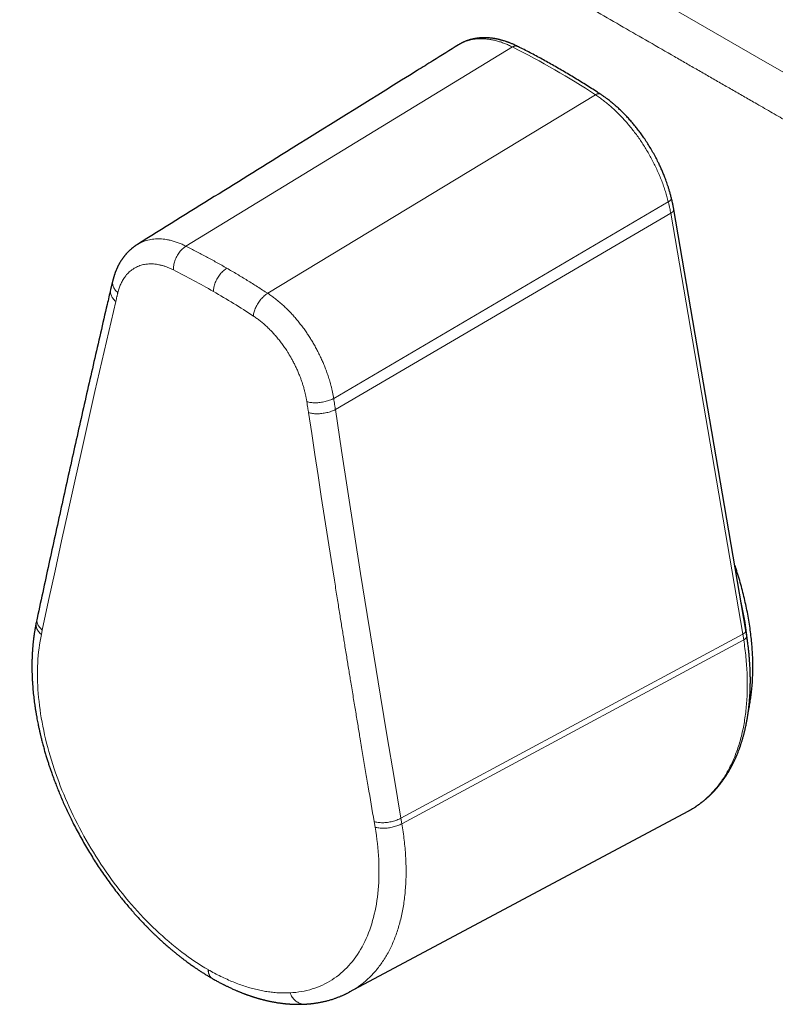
# Model space of a CAD drawing. Header units: millimetres. Extents: x 8 to 617, y 12 to 547.
# Tile 11 of 21: x 507 to 546, y 167 to 218. Entities that reach past the tile are written whole.
import ezdxf

# ---------------------------------------------------------------- set-up
doc = ezdxf.new("R2010")
doc.units = ezdxf.units.MM

msp = doc.modelspace()

# ---------------------------------------------------------------- linework, layer by layer
at = {"color": 252, "linetype": 'Continuous', "lineweight": 0}
for p, q in [((515.805, 206.172), (532.507, 216.364)), ((519.986, 203.759), (536.748, 213.916)), ((523.359, 198.376), (540.474, 208.439)), ((523.446, 197.809), (540.597, 207.854)), ((540.597, 207.854), (544.282, 186.318)), ((508.408, 186.297), (508.456, 186.522)), ((526.799, 176.9), (544.282, 186.318)), ((526.847, 176.619), (544.33, 186.027)), ((544.282, 186.318), (544.33, 186.027)), ((526.799, 176.9), (526.847, 176.618)), ((525.428, 176.724), (525.476, 176.444)), ((516.946, 169.147), (516.939, 169.151))]:
    msp.add_line(p, q, dxfattribs=at)
at = {"color": 7, "linetype": 'Continuous', "lineweight": 30}
for p, q in [((529.745, 216.474), (529.749, 216.476)), ((544.439, 186.52), (540.754, 208.056)), ((513.32, 206.259), (513.324, 206.262)), ((512.062, 204.414), (511.952, 203.956)), ((508.194, 187.132), (508.146, 186.905)), ((544.486, 186.231), (544.439, 186.52)), ((524.173, 168.007), (541.485, 177.259)), ((541.486, 177.262), (541.484, 177.26)), ((541.485, 177.26), (541.516, 177.276)), ((517.146, 168.703), (517.153, 168.699)), ((524.183, 168.015), (524.172, 168.009))]:
    msp.add_line(p, q, dxfattribs=at)
at = {"color": 252, "linetype": 'Continuous', "lineweight": 0, "flags": 128}
for points in [[(565.099, 204.344), (561.092, 206.63), (557.089, 208.917), (553.089, 211.207), (549.093, 213.5), (545.1, 215.794), (541.111, 218.09), (537.125, 220.389), (533.142, 222.689), (529.164, 224.992), (525.188, 227.297), (521.216, 229.604), (517.248, 231.913), (513.283, 234.224), (509.322, 236.538), (505.365, 238.853), (501.41, 241.171), (497.46, 243.491), (493.513, 245.813), (489.569, 248.137), (485.629, 250.463)], [(508.457, 186.522), (508.782, 188.042), (509.112, 189.564), (509.444, 191.087), (509.779, 192.613), (510.117, 194.141), (510.459, 195.67), (510.804, 197.201), (511.152, 198.734), (511.503, 200.269), (511.857, 201.806), (512.214, 203.345)], [(522.072, 197.654), (522.234, 196.58), (522.397, 195.506), (522.56, 194.433), (522.725, 193.36), (522.891, 192.288), (523.058, 191.217), (523.226, 190.146), (523.395, 189.076)], [(523.446, 197.809), (523.763, 195.709), (524.084, 193.61), (524.409, 191.514), (524.739, 189.42), (525.072, 187.328), (525.409, 185.238), (525.751, 183.15), (526.096, 181.065), (526.445, 178.981), (526.799, 176.9)], [(516.939, 169.151), (516.77, 169.251), (516.6, 169.354), (516.431, 169.461), (516.262, 169.572), (516.094, 169.687), (515.925, 169.805), (515.757, 169.926), (515.59, 170.051), (515.423, 170.18), (515.256, 170.312), (515.09, 170.447), (514.925, 170.586), (514.761, 170.728), (514.597, 170.873), (514.434, 171.021), (514.273, 171.172), (514.112, 171.326), (513.952, 171.484), (513.794, 171.644), (513.636, 171.807), (513.48, 171.973), (513.325, 172.142), (513.172, 172.313), (513.02, 172.487), (512.869, 172.663), (512.72, 172.842), (512.573, 173.023), (512.427, 173.207), (512.283, 173.393), (512.14, 173.581), (512, 173.771), (511.861, 173.963), (511.724, 174.158), (511.59, 174.354), (511.457, 174.552), (511.326, 174.752), (511.197, 174.953), (511.071, 175.156), (510.947, 175.361), (510.825, 175.567), (510.705, 175.774), (510.588, 175.983), (510.473, 176.193), (510.36, 176.404), (510.25, 176.616), (510.142, 176.829), (510.037, 177.043), (509.935, 177.258), (509.835, 177.474), (509.738, 177.69), (509.644, 177.907), (509.552, 178.124), (509.463, 178.342), (509.377, 178.56), (509.294, 178.779), (509.214, 178.997), (509.136, 179.216), (509.062, 179.434), (508.99, 179.653), (508.922, 179.871), (508.856, 180.089), (508.794, 180.307), (508.735, 180.525), (508.678, 180.742), (508.625, 180.958), (508.575, 181.174), (508.528, 181.389), (508.484, 181.603), (508.444, 181.816), (508.406, 182.028), (508.372, 182.24), (508.341, 182.45), (508.314, 182.659), (508.289, 182.866), (508.268, 183.073), (508.25, 183.277), (508.235, 183.481), (508.224, 183.682), (508.216, 183.882), (508.211, 184.081), (508.21, 184.277), (508.211, 184.472), (508.216, 184.664), (508.225, 184.855), (508.236, 185.043), (508.251, 185.229), (508.269, 185.413), (508.291, 185.595), (508.315, 185.774), (508.343, 185.951), (508.374, 186.125), (508.409, 186.297)], [(525.476, 176.444), (525.511, 176.232), (525.542, 176.021), (525.57, 175.811), (525.595, 175.603), (525.616, 175.396), (525.634, 175.19), (525.649, 174.986), (525.661, 174.783), (525.669, 174.583), (525.674, 174.383), (525.676, 174.186), (525.674, 173.991), (525.669, 173.798), (525.661, 173.606), (525.649, 173.417), (525.634, 173.23), (525.616, 173.046), (525.594, 172.863), (525.57, 172.684), (525.542, 172.506), (525.51, 172.331), (525.476, 172.159), (525.438, 171.989), (525.397, 171.823), (525.353, 171.659), (525.305, 171.497), (525.255, 171.339), (525.201, 171.184), (525.144, 171.032), (525.084, 170.883), (525.021, 170.737), (524.955, 170.594), (524.886, 170.455), (524.814, 170.319), (524.739, 170.186), (524.661, 170.057), (524.58, 169.931), (524.496, 169.809), (524.409, 169.69), (524.319, 169.575), (524.227, 169.463), (524.132, 169.356), (524.034, 169.252), (523.934, 169.152), (523.83, 169.055), (523.724, 168.963), (523.616, 168.874), (523.505, 168.789), (523.392, 168.709), (523.276, 168.632), (523.158, 168.559), (523.037, 168.49), (522.914, 168.426), (522.789, 168.365), (522.662, 168.309), (522.532, 168.256), (522.4, 168.208), (522.267, 168.164), (522.131, 168.125), (521.993, 168.089), (521.854, 168.058), (521.712, 168.031), (521.569, 168.008), (521.424, 167.989), (521.277, 167.975), (521.129, 167.965)]]:
    msp.add_lwpolyline(points, dxfattribs=at)
at = {"color": 252, "linetype": 'Continuous', "lineweight": 0}
for centre, radius, start, end in [((513.434, 178.428), 42.461, 56.6976, 63.3081), ((497.477, 169.72), 39.427, 59.9735, 63.3495), ((495.378, 166.083), 43.627, 56.8211, 59.9767)]:
    msp.add_arc(centre, radius, start, end, dxfattribs=at)
at = {"color": 7, "linetype": 'Continuous', "lineweight": 30}
msp.add_arc((528.479, 184.276), 16.139, 5.6374, 13.1365, dxfattribs=at)
at = {"color": 252, "linetype": 'Continuous', "lineweight": 0}
for points, knots in [([(564.073, 202.534), (563.626, 202.788), (562.735, 203.297), (561.402, 204.056), (560.078, 204.812), (558.762, 205.564), (557.452, 206.312), (555.942, 207.176), (554.797, 207.831), (554.02, 208.276), (553.816, 208.393), (553.616, 208.507), (553.417, 208.621), (553.217, 208.736), (553.018, 208.85), (552.471, 209.163), (551.578, 209.675), (550.489, 210.299), (549.56, 210.832), (548.792, 211.273), (548.033, 211.708), (547.396, 212.074), (546.88, 212.37), (546.485, 212.598), (546.089, 212.825), (545.694, 213.052), (545.301, 213.278), (544.842, 213.541), (544.319, 213.842), (543.731, 214.181), (543.142, 214.519), (542.554, 214.858), (541.967, 215.196), (541.379, 215.534), (540.55, 216.012), (539.478, 216.629), (538.164, 217.386), (536.852, 218.143), (535.542, 218.899), (534.234, 219.655), (532.923, 220.412), (531.777, 221.075), (530.797, 221.642), (529.984, 222.113), (529.17, 222.584), (528.35, 223.058), (527.258, 223.691), (525.892, 224.483), (524.658, 225.199), (523.823, 225.683), (523.388, 225.936), (522.95, 226.19), (522.512, 226.444), (522.074, 226.699), (521.635, 226.954), (520.891, 227.386), (520.222, 227.775), (519.623, 228.123), (519.4, 228.253), (519.173, 228.385), (518.945, 228.518), (518.279, 228.905), (517.173, 229.548), (515.625, 230.45), (514.154, 231.307), (512.759, 232.121), (511.493, 232.86), (510.603, 233.38), (510.086, 233.681), (509.889, 233.796), (509.685, 233.916), (509.478, 234.037), (508.871, 234.391), (507.863, 234.98), (506.449, 235.807), (505.047, 236.628), (503.657, 237.442), (502.279, 238.249), (500.89, 239.063), (499.858, 239.669), (499.185, 240.064), (498.868, 240.25), (498.538, 240.444), (498.195, 240.645), (497.847, 240.849), (497.499, 241.054), (497.15, 241.259), (496.549, 241.612), (495.693, 242.115), (494.688, 242.706), (493.784, 243.238), (493.198, 243.583), (492.826, 243.802), (492.667, 243.895), (492.509, 243.989), (492.351, 244.082), (492.188, 244.177), (492.021, 244.276), (491.849, 244.377), (491.318, 244.69), (490.425, 245.216), (489.212, 245.931), (488.035, 246.626), (486.893, 247.3), (485.741, 247.979), (484.971, 248.434), (484.584, 248.663)], [0, 0, 0, 0, 0.016729, 0.033349, 0.049869, 0.066298, 0.082647, 0.098926, 0.12289, 0.125553, 0.128051, 0.130547, 0.133041, 0.135534, 0.138025, 0.140515, 0.156044, 0.171529, 0.181365, 0.190897, 0.20038, 0.209847, 0.214802, 0.219753, 0.224703, 0.22965, 0.234597, 0.239483, 0.246867, 0.254243, 0.261613, 0.268978, 0.276341, 0.283702, 0.291051, 0.307538, 0.324005, 0.340473, 0.356902, 0.373313, 0.389735, 0.40627, 0.416479, 0.426691, 0.436912, 0.447149, 0.457589, 0.478111, 0.498685, 0.504123, 0.509627, 0.515133, 0.520643, 0.526157, 0.531675, 0.537199, 0.554252, 0.556956, 0.55982, 0.562686, 0.565552, 0.56842, 0.587848, 0.607349, 0.626944, 0.64349, 0.660128, 0.674854, 0.677175, 0.679697, 0.682305, 0.684916, 0.687529, 0.705266, 0.723119, 0.741098, 0.758386, 0.775805, 0.793361, 0.811062, 0.814976, 0.818898, 0.823114, 0.827502, 0.8319, 0.836308, 0.840726, 0.845155, 0.859139, 0.873226, 0.88333, 0.893489, 0.89549, 0.897494, 0.8995, 0.901509, 0.903519, 0.905667, 0.907865, 0.910066, 0.925868, 0.941816, 0.95618, 0.970665, 0.985271, 1, 1, 1, 1]), ([(529.749, 216.476), (529.795, 216.504), (529.89, 216.56), (530.043, 216.629), (530.204, 216.688), (530.372, 216.733), (530.546, 216.765), (530.725, 216.784), (530.909, 216.79), (531.098, 216.783), (531.291, 216.762), (531.487, 216.729), (531.687, 216.682), (531.889, 216.622), (532.094, 216.549), (532.3, 216.465), (532.438, 216.398), (532.507, 216.364)], [0, 0, 0, 0, 0.063496, 0.130387, 0.197278, 0.26417, 0.331063, 0.397955, 0.464849, 0.531743, 0.598637, 0.665532, 0.732427, 0.799322, 0.866216, 0.93311, 1, 1, 1, 1]), ([(532.764, 216.395), (532.754, 216.4), (532.731, 216.411), (532.691, 216.417), (532.648, 216.417), (532.602, 216.407), (532.555, 216.391), (532.523, 216.373), (532.507, 216.364)], [0, 0, 0, 0, 0.142793, 0.314235, 0.485676, 0.657117, 0.828559, 1, 1, 1, 1]), ([(537.007, 213.946), (537.004, 213.948), (536.991, 213.958), (536.964, 213.967), (536.926, 213.973), (536.885, 213.97), (536.841, 213.96), (536.795, 213.943), (536.763, 213.925), (536.748, 213.916)], [0, 0, 0, 0, 0.0529538, 0.2107949, 0.3686359, 0.5264769, 0.6843179, 0.842159, 1, 1, 1, 1]), ([(536.748, 213.916), (536.817, 213.87), (536.955, 213.777), (537.161, 213.624), (537.366, 213.461), (537.568, 213.287), (537.768, 213.103), (537.964, 212.91), (538.157, 212.708), (538.346, 212.497), (538.53, 212.279), (538.709, 212.053), (538.883, 211.82), (539.051, 211.581), (539.212, 211.336), (539.367, 211.086), (539.515, 210.831), (539.655, 210.573), (539.788, 210.311), (539.913, 210.046), (540.029, 209.78), (540.136, 209.512), (540.235, 209.243), (540.325, 208.974), (540.405, 208.706), (540.451, 208.528), (540.474, 208.439)], [0, 0, 0, 0, 0.041667, 0.083335, 0.125003, 0.166671, 0.208339, 0.250007, 0.291675, 0.333342, 0.375009, 0.416675, 0.458342, 0.500009, 0.541675, 0.583342, 0.625009, 0.666675, 0.708342, 0.750009, 0.791675, 0.833342, 0.875008, 0.916673, 0.958338, 1, 1, 1, 1]), ([(540.633, 208.63), (540.635, 208.622), (540.637, 208.606), (540.63, 208.579), (540.614, 208.552), (540.592, 208.526), (540.567, 208.502), (540.54, 208.481), (540.509, 208.46), (540.486, 208.446), (540.474, 208.439)], [0, 0, 0, 0, 0.140435, 0.283686, 0.426926, 0.570153, 0.677603, 0.785058, 0.892523, 1, 1, 1, 1]), ([(540.474, 208.439), (540.487, 208.384), (540.514, 208.274), (540.556, 208.078), (540.581, 207.939), (540.597, 207.854)], [0, 0, 0, 0, 0.280015, 0.560075, 1, 1, 1, 1]), ([(540.752, 208.055), (540.753, 208.048), (540.758, 208.027), (540.746, 207.988), (540.715, 207.941), (540.665, 207.895), (540.62, 207.868), (540.597, 207.854)], [0, 0, 0, 0, 0.111562, 0.333672, 0.555781, 0.777891, 1, 1, 1, 1]), ([(513.324, 206.262), (513.332, 206.267), (513.38, 206.299), (513.471, 206.346), (513.596, 206.403), (513.724, 206.45), (513.861, 206.489), (514.007, 206.52), (514.162, 206.54), (514.32, 206.549), (514.48, 206.547), (514.641, 206.535), (514.815, 206.511), (515.001, 206.473), (515.2, 206.419), (515.401, 206.351), (515.602, 206.27), (515.737, 206.205), (515.805, 206.172)], [0, 0, 0, 0, 0.013145, 0.073806, 0.133231, 0.191576, 0.24897, 0.314876, 0.379803, 0.443895, 0.50727, 0.57003, 0.632279, 0.706441, 0.780173, 0.853612, 0.926866, 1, 1, 1, 1]), ([(515.805, 206.172), (515.775, 206.153), (515.716, 206.114), (515.63, 206.04), (515.548, 205.956), (515.47, 205.862), (515.4, 205.759), (515.336, 205.65), (515.282, 205.537), (515.236, 205.42), (515.201, 205.301), (515.176, 205.184), (515.162, 205.068), (515.162, 204.995), (515.162, 204.959)], [0, 0, 0, 0, 0.083234, 0.166627, 0.250049, 0.333424, 0.416734, 0.5, 0.583266, 0.666576, 0.749951, 0.833373, 0.916766, 1, 1, 1, 1]), ([(515.805, 206.172), (515.979, 206.084), (516.327, 205.908), (516.849, 205.631), (517.371, 205.344), (517.72, 205.145), (517.894, 205.045)], [0, 0, 0, 0, 0.25, 0.5, 0.75, 1, 1, 1, 1]), ([(512.321, 203.792), (512.332, 203.834), (512.353, 203.915), (512.389, 204.027), (512.427, 204.131), (512.467, 204.226), (512.513, 204.323), (512.565, 204.421), (512.624, 204.518), (512.692, 204.617), (512.769, 204.714), (512.857, 204.808), (512.947, 204.891), (513.045, 204.969), (513.152, 205.04), (513.268, 205.103), (513.386, 205.155), (513.506, 205.196), (513.629, 205.227), (513.761, 205.251), (513.904, 205.264), (514.058, 205.265), (514.213, 205.255), (514.37, 205.232), (514.528, 205.199), (514.686, 205.155), (514.844, 205.1), (515.002, 205.036), (515.109, 204.985), (515.162, 204.959)], [0, 0, 0, 0, 0.031751, 0.061671, 0.0901, 0.117301, 0.143471, 0.176418, 0.208076, 0.238608, 0.277969, 0.31587, 0.352546, 0.388176, 0.429421, 0.469576, 0.5088, 0.547225, 0.584961, 0.622101, 0.665997, 0.709278, 0.752053, 0.794419, 0.836461, 0.877517, 0.918412, 0.959217, 1, 1, 1, 1]), ([(517.894, 205.045), (517.865, 205.026), (517.805, 204.987), (517.718, 204.914), (517.634, 204.831), (517.554, 204.738), (517.48, 204.638), (517.413, 204.531), (517.353, 204.419), (517.303, 204.305), (517.262, 204.189), (517.232, 204.075), (517.212, 203.962), (517.208, 203.892), (517.206, 203.856)], [0, 0, 0, 0, 0.083234, 0.166627, 0.250049, 0.333424, 0.416734, 0.5, 0.583266, 0.666576, 0.749951, 0.833373, 0.916766, 1, 1, 1, 1]), ([(517.894, 205.045), (518.069, 204.944), (518.417, 204.741), (518.941, 204.423), (519.463, 204.097), (519.811, 203.871), (519.986, 203.759)], [0, 0, 0, 0, 0.2499999, 0.4999999, 0.7499999, 1, 1, 1, 1]), ([(512.063, 204.413), (512.061, 204.406), (512.05, 204.371), (512.046, 204.305), (512.053, 204.217), (512.077, 204.127), (512.116, 204.038), (512.17, 203.952), (512.237, 203.869), (512.293, 203.818), (512.321, 203.792)], [0, 0, 0, 0, 0.035849, 0.173485, 0.31112, 0.448832, 0.586658, 0.724563, 0.86242, 1, 1, 1, 1]), ([(511.953, 203.956), (511.952, 203.95), (511.941, 203.917), (511.938, 203.853), (511.945, 203.765), (511.969, 203.676), (512.008, 203.589), (512.063, 203.503), (512.131, 203.421), (512.186, 203.37), (512.214, 203.345)], [0, 0, 0, 0, 0.028964, 0.167683, 0.306403, 0.445122, 0.583842, 0.722561, 0.861281, 1, 1, 1, 1]), ([(512.214, 203.345), (512.234, 203.429), (512.257, 203.529), (512.285, 203.646), (512.297, 203.696), (512.309, 203.744), (512.317, 203.777), (512.321, 203.792)], [0, 0, 0, 0, 0.560973, 0.671974, 0.783241, 0.894772, 1, 1, 1, 1]), ([(519.986, 203.759), (519.956, 203.739), (519.896, 203.701), (519.808, 203.628), (519.722, 203.546), (519.639, 203.455), (519.562, 203.357), (519.491, 203.252), (519.427, 203.143), (519.372, 203.032), (519.326, 202.92), (519.29, 202.809), (519.264, 202.7), (519.257, 202.632), (519.253, 202.597)], [0, 0, 0, 0, 0.08334, 0.166671, 0.249998, 0.333326, 0.416661, 0.5, 0.583339, 0.666674, 0.750002, 0.833329, 0.91666, 1, 1, 1, 1]), ([(519.986, 203.759), (520.053, 203.713), (520.189, 203.622), (520.39, 203.47), (520.59, 203.307), (520.788, 203.132), (520.973, 202.956), (521.145, 202.78), (521.304, 202.607), (521.461, 202.426), (521.616, 202.236), (521.768, 202.038), (521.911, 201.841), (522.044, 201.646), (522.168, 201.453), (522.29, 201.254), (522.409, 201.047), (522.525, 200.831), (522.638, 200.607), (522.742, 200.384), (522.839, 200.162), (522.928, 199.942), (523.014, 199.712), (523.083, 199.508), (523.138, 199.333), (523.18, 199.188), (523.221, 199.037), (523.259, 198.882), (523.296, 198.72), (523.33, 198.55), (523.349, 198.435), (523.359, 198.376)], [0, 0, 0, 0, 0.042182, 0.084397, 0.126718, 0.169221, 0.211983, 0.247867, 0.284022, 0.320505, 0.357386, 0.394745, 0.432673, 0.465714, 0.499321, 0.533569, 0.568546, 0.604347, 0.641097, 0.678945, 0.713109, 0.748415, 0.785059, 0.823147, 0.84565, 0.868807, 0.892755, 0.917654, 0.943689, 0.971064, 1, 1, 1, 1]), ([(519.253, 202.597), (519.31, 202.559), (519.425, 202.481), (519.597, 202.351), (519.766, 202.211), (519.934, 202.061), (520.1, 201.9), (520.261, 201.731), (520.415, 201.556), (520.565, 201.375), (520.711, 201.184), (520.854, 200.983), (520.981, 200.792), (521.091, 200.613), (521.187, 200.449), (521.28, 200.278), (521.371, 200.101), (521.46, 199.916), (521.545, 199.724), (521.621, 199.54), (521.687, 199.364), (521.745, 199.197), (521.8, 199.025), (521.848, 198.858), (521.889, 198.698), (521.925, 198.543), (521.959, 198.38), (521.977, 198.269), (521.987, 198.212)], [0, 0, 0, 0, 0.044104, 0.088241, 0.132498, 0.176961, 0.221722, 0.266859, 0.30985, 0.35337, 0.397548, 0.442535, 0.488504, 0.522048, 0.556271, 0.591259, 0.627118, 0.663984, 0.702021, 0.74144, 0.772902, 0.805433, 0.839131, 0.87427, 0.903176, 0.93353, 0.965672, 1, 1, 1, 1]), ([(523.359, 198.376), (523.327, 198.36), (523.263, 198.328), (523.155, 198.286), (523.04, 198.249), (522.918, 198.218), (522.793, 198.192), (522.667, 198.174), (522.541, 198.162), (522.417, 198.158), (522.297, 198.161), (522.185, 198.171), (522.079, 198.187), (522.017, 198.204), (521.987, 198.212)], [0, 0, 0, 0, 0.083341, 0.166672, 0.249998, 0.333326, 0.41666, 0.5, 0.58334, 0.666674, 0.750002, 0.833328, 0.916659, 1, 1, 1, 1]), ([(521.987, 198.212), (522.003, 198.107), (522.023, 197.981), (522.045, 197.835), (522.054, 197.773), (522.063, 197.713), (522.069, 197.673), (522.072, 197.654)], [0, 0, 0, 0, 0.566426, 0.676879, 0.787067, 0.896987, 1, 1, 1, 1]), ([(523.359, 198.376), (523.376, 198.269), (523.395, 198.141), (523.418, 197.992), (523.427, 197.93), (523.437, 197.869), (523.443, 197.829), (523.446, 197.809)], [0, 0, 0, 0, 0.566467, 0.676919, 0.787101, 0.897014, 1, 1, 1, 1]), ([(523.395, 189.076), (523.417, 188.939), (523.459, 188.671), (523.522, 188.277), (523.583, 187.896), (523.642, 187.527), (523.698, 187.173), (523.753, 186.831), (523.806, 186.502), (523.858, 186.182), (523.911, 185.852), (523.966, 185.512), (524.023, 185.164), (524.077, 184.827), (524.131, 184.499), (524.183, 184.18), (524.239, 183.837), (524.299, 183.47), (524.363, 183.08), (524.425, 182.702), (524.486, 182.335), (524.545, 181.978), (524.603, 181.63), (524.659, 181.291), (524.72, 180.923), (524.786, 180.529), (524.856, 180.108), (524.925, 179.696), (524.993, 179.294), (525.06, 178.898), (525.204, 178.042), (525.327, 177.318), (525.429, 176.724)], [0, 0, 0, 0, 0.033007, 0.064842, 0.095589, 0.125322, 0.154111, 0.181524, 0.208136, 0.233991, 0.259129, 0.288167, 0.316299, 0.343583, 0.370075, 0.395827, 0.420889, 0.453455, 0.484968, 0.515524, 0.545208, 0.574096, 0.602259, 0.629756, 0.656641, 0.691623, 0.725717, 0.75903, 0.791665, 0.823717, 0.855278, 1, 1, 1, 1]), ([(508.195, 187.132), (508.194, 187.129), (508.185, 187.098), (508.182, 187.035), (508.188, 186.946), (508.212, 186.856), (508.251, 186.767), (508.305, 186.681), (508.373, 186.598), (508.429, 186.547), (508.457, 186.522)], [0, 0, 0, 0, 0.014948, 0.15567, 0.296391, 0.437113, 0.577835, 0.718557, 0.859278, 1, 1, 1, 1]), ([(508.147, 186.904), (508.146, 186.902), (508.137, 186.871), (508.134, 186.809), (508.14, 186.72), (508.164, 186.63), (508.203, 186.541), (508.257, 186.455), (508.325, 186.372), (508.381, 186.322), (508.408, 186.297)], [0, 0, 0, 0, 0.012852, 0.153874, 0.294895, 0.435916, 0.576937, 0.717958, 0.858979, 1, 1, 1, 1]), ([(544.437, 186.52), (544.439, 186.512), (544.444, 186.491), (544.431, 186.452), (544.4, 186.406), (544.351, 186.36), (544.305, 186.332), (544.282, 186.318)], [0, 0, 0, 0, 0.111563, 0.333672, 0.555781, 0.777891, 1, 1, 1, 1]), ([(544.33, 186.027), (544.352, 185.877), (544.396, 185.577), (544.445, 185.133), (544.482, 184.694), (544.505, 184.262), (544.515, 183.837), (544.512, 183.42), (544.495, 183.01), (544.465, 182.61), (544.422, 182.218), (544.365, 181.837), (544.296, 181.465), (544.213, 181.104), (544.118, 180.755), (544.009, 180.417), (543.888, 180.092), (543.755, 179.779), (543.609, 179.479), (543.451, 179.192), (543.281, 178.92), (543.099, 178.661), (542.906, 178.418), (542.702, 178.189), (542.487, 177.975), (542.261, 177.777), (542.026, 177.594), (541.779, 177.428), (541.599, 177.318), (541.498, 177.268), (541.486, 177.262)], [0, 0, 0, 0, 0.036851, 0.073703, 0.110555, 0.147407, 0.184259, 0.221112, 0.257964, 0.294817, 0.331669, 0.368521, 0.405373, 0.442224, 0.479075, 0.515925, 0.552776, 0.589626, 0.626477, 0.663328, 0.700181, 0.737033, 0.773886, 0.810739, 0.847591, 0.884444, 0.921296, 0.958149, 0.995001, 1, 1, 1, 1]), ([(544.485, 186.231), (544.486, 186.224), (544.489, 186.207), (544.483, 186.178), (544.468, 186.147), (544.447, 186.118), (544.422, 186.092), (544.396, 186.069), (544.365, 186.048), (544.341, 186.034), (544.33, 186.027)], [0, 0, 0, 0, 0.104558, 0.253788, 0.403007, 0.552212, 0.664147, 0.776087, 0.888037, 1, 1, 1, 1]), ([(526.847, 176.619), (526.87, 176.477), (526.915, 176.195), (526.969, 175.778), (527.011, 175.364), (527.041, 174.957), (527.058, 174.558), (527.064, 174.168), (527.058, 173.786), (527.039, 173.413), (527.009, 173.044), (526.967, 172.682), (526.913, 172.327), (526.846, 171.981), (526.768, 171.645), (526.678, 171.322), (526.578, 171.01), (526.466, 170.712), (526.344, 170.424), (526.21, 170.147), (526.065, 169.88), (525.907, 169.623), (525.739, 169.38), (525.56, 169.15), (525.373, 168.935), (525.176, 168.735), (524.971, 168.549), (524.758, 168.378), (524.533, 168.22), (524.342, 168.098), (524.221, 168.035), (524.183, 168.015)], [0, 0, 0, 0, 0.03539, 0.07078, 0.106171, 0.141561, 0.176951, 0.211709, 0.246468, 0.281226, 0.315985, 0.351375, 0.386766, 0.422156, 0.457546, 0.492937, 0.527695, 0.562454, 0.597212, 0.63197, 0.667361, 0.702751, 0.738141, 0.773531, 0.808921, 0.84368, 0.878439, 0.913197, 0.947956, 0.983346, 1, 1, 1, 1]), ([(517.146, 168.704), (517.145, 168.704), (517.121, 168.715), (517.083, 168.749), (517.032, 168.806), (516.992, 168.877), (516.963, 168.958), (516.944, 169.05), (516.941, 169.117), (516.939, 169.151)], [0, 0, 0, 0, 0.009333, 0.174444, 0.339556, 0.504667, 0.669778, 0.834889, 1, 1, 1, 1]), ([(521.129, 167.965), (521.039, 167.962), (520.859, 167.955), (520.583, 167.962), (520.304, 167.982), (520.02, 168.016), (519.732, 168.064), (519.441, 168.125), (519.147, 168.2), (518.845, 168.29), (518.537, 168.395), (518.221, 168.517), (517.904, 168.653), (517.585, 168.803), (517.266, 168.966), (517.053, 169.087), (516.946, 169.147)], [0, 0, 0, 0, 0.070007, 0.140014, 0.21002, 0.280025, 0.350027, 0.420027, 0.490025, 0.560023, 0.633353, 0.706683, 0.780013, 0.853343, 0.926672, 1, 1, 1, 1]), ([(517.153, 168.7), (517.152, 168.7), (517.128, 168.711), (517.09, 168.745), (517.039, 168.802), (516.999, 168.872), (516.97, 168.954), (516.951, 169.046), (516.948, 169.113), (516.946, 169.147)], [0, 0, 0, 0, 0.009343, 0.174453, 0.339562, 0.504672, 0.669781, 0.834891, 1, 1, 1, 1]), ([(521.885, 167.387), (521.877, 167.386), (521.835, 167.382), (521.76, 167.39), (521.661, 167.412), (521.565, 167.451), (521.473, 167.505), (521.387, 167.573), (521.308, 167.654), (521.238, 167.748), (521.176, 167.851), (521.144, 167.927), (521.129, 167.965)], [0, 0, 0, 0, 0.026189, 0.134455, 0.242632, 0.350749, 0.458865, 0.567042, 0.675308, 0.783636, 0.891926, 1, 1, 1, 1])]:
    msp.add_open_spline(points, degree=3, knots=knots, dxfattribs=at)
at = {"color": 7, "linetype": 'Continuous', "lineweight": 30}
for points, knots in [([(532.764, 216.396), (532.731, 216.412), (532.669, 216.443), (532.581, 216.483), (532.503, 216.518), (532.435, 216.546), (532.378, 216.569), (532.333, 216.586), (532.299, 216.599), (532.274, 216.608), (532.251, 216.617), (532.225, 216.626), (532.195, 216.636), (532.148, 216.652), (532.086, 216.673), (532.013, 216.694), (531.947, 216.713), (531.888, 216.729), (531.835, 216.742), (531.791, 216.752), (531.755, 216.76), (531.726, 216.767), (531.697, 216.773), (531.664, 216.779), (531.623, 216.787), (531.572, 216.795), (531.515, 216.804), (531.454, 216.813), (531.394, 216.82), (531.34, 216.825), (531.293, 216.829), (531.251, 216.832), (531.21, 216.834), (531.164, 216.836), (531.111, 216.837), (531.048, 216.838), (530.975, 216.836), (530.897, 216.833), (530.82, 216.827), (530.748, 216.819), (530.684, 216.811), (530.628, 216.803), (530.579, 216.794), (530.534, 216.785), (530.492, 216.776), (530.446, 216.766), (530.396, 216.754), (530.345, 216.74), (530.296, 216.725), (530.249, 216.71), (530.205, 216.695), (530.163, 216.68), (530.118, 216.663), (530.07, 216.643), (530.024, 216.623), (529.983, 216.604), (529.949, 216.587), (529.916, 216.571), (529.88, 216.552), (529.841, 216.531), (529.796, 216.505), (529.762, 216.484), (529.745, 216.474)], [0, 0, 0, 0, 0.03058, 0.057998, 0.082245, 0.103315, 0.121204, 0.135906, 0.145219, 0.152562, 0.159228, 0.167183, 0.176449, 0.187025, 0.211596, 0.234291, 0.254909, 0.273446, 0.289979, 0.304636, 0.314838, 0.32388, 0.332094, 0.34235, 0.355315, 0.370801, 0.390097, 0.409507, 0.429027, 0.446925, 0.4618, 0.474023, 0.487099, 0.50154, 0.51779, 0.538619, 0.562903, 0.589109, 0.615262, 0.639684, 0.660874, 0.67894, 0.696131, 0.711421, 0.724807, 0.739467, 0.758555, 0.775331, 0.792902, 0.810433, 0.826144, 0.840429, 0.856373, 0.87456, 0.893601, 0.908535, 0.921294, 0.933543, 0.948433, 0.965915, 0.983372, 1, 1, 1, 1]), ([(529.745, 216.474), (529.307, 216.201), (528.603, 215.763), (525.752, 213.989), (520.717, 210.857), (515.943, 207.89), (513.319, 206.26)], [0, 0, 0, 0, 0.080077, 0.128684, 0.52118, 1, 1, 1, 1]), ([(537.007, 213.947), (536.954, 213.982), (536.798, 214.083), (536.541, 214.248), (536.235, 214.442), (535.929, 214.632), (535.622, 214.818), (535.316, 215.002), (535.01, 215.182), (534.703, 215.358), (534.397, 215.531), (534.09, 215.701), (533.784, 215.868), (533.477, 216.031), (533.171, 216.19), (532.933, 216.311), (532.798, 216.379), (532.764, 216.396)], [0, 0, 0, 0, 0.038016, 0.110185, 0.182355, 0.254527, 0.3267, 0.398875, 0.471051, 0.543228, 0.615406, 0.687586, 0.759766, 0.831946, 0.904127, 0.976309, 1, 1, 1, 1]), ([(540.634, 208.63), (540.618, 208.69), (540.588, 208.808), (540.539, 208.98), (540.49, 209.141), (540.441, 209.293), (540.393, 209.433), (540.346, 209.562), (540.301, 209.68), (540.259, 209.788), (540.217, 209.891), (540.176, 209.989), (540.134, 210.085), (540.093, 210.178), (540.05, 210.27), (540.006, 210.364), (539.934, 210.513), (539.83, 210.716), (539.69, 210.972), (539.542, 211.226), (539.387, 211.474), (539.233, 211.704), (539.084, 211.915), (538.939, 212.109), (538.789, 212.3), (538.633, 212.488), (538.471, 212.673), (538.327, 212.829), (538.206, 212.954), (538.113, 213.047), (538.025, 213.132), (537.944, 213.209), (537.876, 213.27), (537.819, 213.322), (537.766, 213.368), (537.705, 213.422), (537.633, 213.482), (537.553, 213.548), (537.463, 213.62), (537.363, 213.697), (537.253, 213.778), (537.134, 213.862), (537.051, 213.918), (537.007, 213.946)], [0, 0, 0, 0, 0.0291976, 0.0567223, 0.082576, 0.1067607, 0.1292782, 0.1497725, 0.1686618, 0.1859473, 0.2016303, 0.2182126, 0.2331565, 0.2481268, 0.2632124, 0.2784133, 0.2937299, 0.3360873, 0.3790101, 0.4219446, 0.464882, 0.507826, 0.5436218, 0.5794274, 0.6153757, 0.6519609, 0.6892335, 0.7271513, 0.7490253, 0.7694601, 0.7884545, 0.8060075, 0.8221998, 0.831446, 0.8425826, 0.8556114, 0.8705343, 0.8873537, 0.9060723, 0.926693, 0.9492189, 0.9736534, 1, 1, 1, 1]), ([(540.754, 208.056), (540.75, 208.076), (540.744, 208.115), (540.734, 208.169), (540.725, 208.216), (540.717, 208.255), (540.711, 208.286), (540.704, 208.319), (540.696, 208.358), (540.685, 208.409), (540.671, 208.473), (540.654, 208.547), (540.641, 208.601), (540.634, 208.63)], [0, 0, 0, 0, 0.108954, 0.204176, 0.285664, 0.353422, 0.407455, 0.452711, 0.522559, 0.61223, 0.721707, 0.85097, 1, 1, 1, 1]), ([(513.324, 206.263), (513.306, 206.252), (513.274, 206.232), (513.232, 206.204), (513.2, 206.181), (513.171, 206.161), (513.144, 206.141), (513.115, 206.119), (513.083, 206.094), (513.053, 206.07), (513.027, 206.049), (513.004, 206.029), (512.977, 206.005), (512.946, 205.977), (512.916, 205.949), (512.888, 205.923), (512.859, 205.894), (512.828, 205.863), (512.798, 205.831), (512.772, 205.803), (512.749, 205.777), (512.727, 205.752), (512.703, 205.724), (512.679, 205.694), (512.653, 205.663), (512.628, 205.631), (512.605, 205.601), (512.584, 205.571), (512.562, 205.541), (512.539, 205.508), (512.516, 205.474), (512.493, 205.439), (512.468, 205.4), (512.443, 205.359), (512.42, 205.32), (512.399, 205.283), (512.378, 205.245), (512.356, 205.204), (512.336, 205.165), (512.319, 205.13), (512.304, 205.099), (512.289, 205.067), (512.272, 205.031), (512.254, 204.991), (512.238, 204.952), (512.223, 204.917), (512.21, 204.885), (512.197, 204.851), (512.182, 204.811), (512.167, 204.768), (512.152, 204.725), (512.141, 204.693), (512.133, 204.669), (512.128, 204.652), (512.122, 204.634), (512.116, 204.614), (512.109, 204.59), (512.1, 204.558), (512.089, 204.519), (512.075, 204.469), (512.066, 204.433), (512.061, 204.414)], [0, 0, 0, 0, 0.0251947, 0.0474434, 0.0668423, 0.0833042, 0.0969132, 0.1118509, 0.1306457, 0.1501861, 0.164145, 0.1750084, 0.1910652, 0.2118383, 0.230468, 0.2459051, 0.2629422, 0.2843507, 0.304395, 0.3206865, 0.3349731, 0.3501065, 0.3661397, 0.3831077, 0.4010323, 0.4198639, 0.4359904, 0.4508473, 0.4678316, 0.4856424, 0.5031795, 0.5210116, 0.5414059, 0.5640942, 0.5840497, 0.6006639, 0.6193104, 0.6410243, 0.6605653, 0.6771738, 0.6908496, 0.7052562, 0.7225091, 0.7425276, 0.7614618, 0.7775989, 0.7910662, 0.8059533, 0.8239425, 0.8450492, 0.8648765, 0.880895, 0.8888098, 0.8961462, 0.9040202, 0.9124438, 0.9225378, 0.9360894, 0.953403, 0.974637, 1, 1, 1, 1]), ([(511.952, 203.956), (511.892, 203.7), (511.719, 202.955), (511.434, 201.724), (511.099, 200.264), (510.766, 198.806), (510.437, 197.349), (510.11, 195.894), (509.786, 194.441), (509.465, 192.989), (509.146, 191.539), (508.831, 190.091), (508.513, 188.622), (508.302, 187.636), (508.194, 187.132)], [0, 0, 0, 0, 0.045469, 0.131873, 0.218277, 0.304681, 0.391086, 0.47749, 0.563895, 0.650299, 0.736704, 0.823109, 0.909515, 1, 1, 1, 1]), ([(544.573, 182.408), (544.589, 182.479), (544.623, 182.641), (544.668, 182.9), (544.709, 183.183), (544.745, 183.493), (544.774, 183.832), (544.793, 184.199), (544.8, 184.572), (544.797, 184.949), (544.782, 185.322), (544.758, 185.691), (544.724, 186.058), (544.68, 186.439), (544.624, 186.835), (544.556, 187.24), (544.478, 187.642), (544.391, 188.041), (544.293, 188.445), (544.185, 188.855), (544.067, 189.26), (543.959, 189.607), (543.889, 189.815), (543.862, 189.894)], [0, 0, 0, 0, 0.03384, 0.076595, 0.11935, 0.162087, 0.214251, 0.266432, 0.318596, 0.369914, 0.421232, 0.469297, 0.517375, 0.565439, 0.617729, 0.670019, 0.720063, 0.770122, 0.820166, 0.871484, 0.922802, 0.970867, 1, 1, 1, 1]), ([(508.146, 186.904), (508.138, 186.868), (508.124, 186.798), (508.105, 186.698), (508.088, 186.608), (508.074, 186.528), (508.063, 186.458), (508.053, 186.398), (508.045, 186.347), (508.039, 186.303), (508.033, 186.264), (508.029, 186.23), (508.024, 186.198), (508.02, 186.165), (508.014, 186.123), (508.008, 186.07), (508, 186.005), (507.992, 185.934), (507.985, 185.866), (507.978, 185.803), (507.973, 185.746), (507.968, 185.687), (507.963, 185.626), (507.958, 185.566), (507.954, 185.515), (507.952, 185.475), (507.95, 185.444), (507.948, 185.418), (507.947, 185.393), (507.945, 185.363), (507.943, 185.324), (507.94, 185.275), (507.937, 185.218), (507.935, 185.159), (507.933, 185.102), (507.931, 185.047), (507.929, 184.994), (507.928, 184.929), (507.927, 184.853), (507.926, 184.769), (507.925, 184.689), (507.925, 184.616), (507.926, 184.549), (507.927, 184.491), (507.927, 184.443), (507.928, 184.397), (507.93, 184.346), (507.931, 184.285), (507.934, 184.214), (507.937, 184.134), (507.94, 184.047), (507.945, 183.951), (507.951, 183.848), (507.964, 183.658), (507.987, 183.379), (508.019, 183.079), (508.049, 182.841), (508.073, 182.669), (508.099, 182.494), (508.127, 182.32), (508.155, 182.153), (508.184, 181.997), (508.211, 181.854), (508.236, 181.727), (508.259, 181.617), (508.279, 181.523), (508.297, 181.439), (508.313, 181.37), (508.325, 181.314), (508.336, 181.267), (508.348, 181.218), (508.361, 181.159), (508.379, 181.087), (508.399, 181.002), (508.424, 180.904), (508.452, 180.794), (508.482, 180.679), (508.513, 180.563), (508.555, 180.412), (508.608, 180.227), (508.672, 180.014), (508.734, 179.813), (508.796, 179.624), (508.857, 179.439), (508.926, 179.239), (509.005, 179.018), (509.095, 178.774), (509.193, 178.52), (509.299, 178.257), (509.412, 177.985), (509.532, 177.706), (509.659, 177.425), (509.79, 177.144), (509.938, 176.839), (510.103, 176.512), (510.287, 176.163), (510.475, 175.82), (510.668, 175.483), (510.865, 175.153), (511.065, 174.829), (511.267, 174.515), (511.478, 174.198), (511.697, 173.882), (511.924, 173.567), (512.149, 173.265), (512.357, 172.996), (512.55, 172.754), (512.731, 172.533), (512.92, 172.31), (513.113, 172.087), (513.311, 171.866), (513.514, 171.647), (513.686, 171.467), (513.824, 171.325), (513.926, 171.221), (514.03, 171.118), (514.135, 171.015), (514.227, 170.926), (514.303, 170.854), (514.359, 170.802), (514.404, 170.76), (514.441, 170.726), (514.474, 170.695), (514.51, 170.661), (514.56, 170.616), (514.625, 170.557), (514.706, 170.485), (514.796, 170.405), (514.892, 170.321), (514.995, 170.233), (515.104, 170.142), (515.22, 170.045), (515.341, 169.947), (515.46, 169.852), (515.575, 169.763), (515.687, 169.677), (515.795, 169.596), (515.899, 169.519), (515.996, 169.449), (516.085, 169.385), (516.178, 169.32), (516.282, 169.248), (516.403, 169.166), (516.536, 169.078), (516.679, 168.986), (516.83, 168.891), (516.987, 168.796), (517.092, 168.735), (517.146, 168.703)], [0, 0, 0, 0, 0.006323, 0.012043, 0.017163, 0.021684, 0.025607, 0.028933, 0.031792, 0.034156, 0.036285, 0.038184, 0.039863, 0.041632, 0.043636, 0.046778, 0.050367, 0.054311, 0.058521, 0.061476, 0.064549, 0.06774, 0.071049, 0.074373, 0.077273, 0.079218, 0.080871, 0.082231, 0.083368, 0.084867, 0.086861, 0.089601, 0.092756, 0.095844, 0.098834, 0.101727, 0.104523, 0.107223, 0.11192, 0.116291, 0.120334, 0.124233, 0.127658, 0.13061, 0.133088, 0.135105, 0.137636, 0.140794, 0.144442, 0.148483, 0.152916, 0.157741, 0.162958, 0.16849, 0.186256, 0.204506, 0.212809, 0.221209, 0.229705, 0.238276, 0.246421, 0.253926, 0.260792, 0.267018, 0.272043, 0.276558, 0.280563, 0.284057, 0.286443, 0.288512, 0.29072, 0.293507, 0.29695, 0.300997, 0.305647, 0.310901, 0.316518, 0.322008, 0.327356, 0.338044, 0.34812, 0.357584, 0.366437, 0.374931, 0.383733, 0.394747, 0.406254, 0.418254, 0.430747, 0.443733, 0.456967, 0.470535, 0.484038, 0.497453, 0.514646, 0.531694, 0.548596, 0.565354, 0.581968, 0.598438, 0.614659, 0.630531, 0.647894, 0.664818, 0.681304, 0.697351, 0.709688, 0.722267, 0.73524, 0.748609, 0.761681, 0.775112, 0.788863, 0.795444, 0.802087, 0.808794, 0.815563, 0.822287, 0.82648, 0.830018, 0.832902, 0.835131, 0.836974, 0.839238, 0.841977, 0.846448, 0.851506, 0.857132, 0.863326, 0.869565, 0.876292, 0.883505, 0.891141, 0.898547, 0.905557, 0.91217, 0.918985, 0.92532, 0.931173, 0.936545, 0.941474, 0.94808, 0.955369, 0.963341, 0.971999, 0.98107, 0.990416, 1, 1, 1, 1]), ([(541.529, 177.284), (541.544, 177.292), (541.586, 177.315), (541.652, 177.353), (541.724, 177.396), (541.789, 177.436), (541.846, 177.472), (541.919, 177.52), (542.01, 177.583), (542.108, 177.654), (542.191, 177.717), (542.259, 177.77), (542.314, 177.815), (542.359, 177.852), (542.392, 177.881), (542.427, 177.911), (542.465, 177.944), (542.508, 177.984), (542.557, 178.029), (542.609, 178.078), (542.66, 178.128), (542.711, 178.179), (542.761, 178.23), (542.808, 178.28), (542.846, 178.321), (542.874, 178.352), (542.895, 178.375), (542.913, 178.396), (542.933, 178.418), (542.956, 178.445), (542.983, 178.477), (543.015, 178.515), (543.053, 178.56), (543.094, 178.611), (543.137, 178.666), (543.179, 178.722), (543.221, 178.777), (543.261, 178.832), (543.297, 178.883), (543.329, 178.928), (543.354, 178.965), (543.376, 178.998), (543.399, 179.032), (543.434, 179.086), (543.48, 179.158), (543.534, 179.246), (543.589, 179.338), (543.644, 179.435), (543.689, 179.517), (543.723, 179.582), (543.744, 179.622), (543.761, 179.655), (543.774, 179.681), (543.784, 179.701), (543.792, 179.717), (543.803, 179.738), (543.817, 179.768), (543.837, 179.809), (543.861, 179.859), (543.902, 179.948), (543.957, 180.072), (544.023, 180.231), (544.072, 180.358), (544.106, 180.45), (544.126, 180.505), (544.143, 180.552), (544.156, 180.59), (544.167, 180.623), (544.178, 180.655), (544.191, 180.695), (544.207, 180.742), (544.225, 180.798), (544.243, 180.859), (544.263, 180.922), (544.29, 181.016), (544.325, 181.142), (544.367, 181.301), (544.405, 181.46), (544.434, 181.593), (544.456, 181.697), (544.471, 181.773), (544.484, 181.845), (544.495, 181.905), (544.504, 181.955), (544.512, 182), (544.521, 182.05), (544.53, 182.108), (544.541, 182.176), (544.552, 182.252), (544.563, 182.331), (544.574, 182.412), (544.584, 182.493), (544.594, 182.576), (544.608, 182.702), (544.625, 182.875), (544.638, 183.05), (544.647, 183.182), (544.652, 183.268), (544.656, 183.348), (544.659, 183.426), (544.662, 183.501), (544.664, 183.571), (544.665, 183.628), (544.666, 183.671), (544.667, 183.701), (544.667, 183.723), (544.668, 183.743), (544.668, 183.767), (544.668, 183.795), (544.669, 183.83), (544.669, 183.874), (544.669, 183.928), (544.669, 183.992), (544.669, 184.066), (544.668, 184.15), (544.666, 184.245), (544.663, 184.35), (544.659, 184.471), (544.653, 184.609), (544.645, 184.765), (544.634, 184.935), (544.619, 185.119), (544.602, 185.316), (544.58, 185.525), (544.554, 185.748), (544.523, 185.984), (544.499, 186.147), (544.486, 186.231)], [0, 0, 0, 0, 0.005799, 0.016438, 0.0262, 0.035085, 0.043094, 0.050301, 0.066744, 0.082874, 0.093331, 0.103348, 0.112907, 0.118255, 0.123372, 0.128366, 0.134125, 0.140975, 0.148821, 0.157484, 0.16575, 0.173388, 0.18244, 0.190415, 0.197317, 0.201344, 0.204895, 0.207968, 0.211077, 0.215035, 0.219854, 0.225534, 0.232004, 0.23998, 0.247904, 0.255775, 0.263595, 0.271363, 0.278677, 0.284602, 0.289582, 0.293635, 0.297995, 0.303384, 0.314869, 0.326365, 0.33771, 0.349817, 0.362955, 0.368482, 0.373462, 0.377522, 0.380664, 0.382887, 0.384518, 0.386624, 0.39043, 0.39529, 0.401203, 0.408169, 0.426401, 0.444426, 0.462223, 0.469027, 0.475077, 0.480169, 0.484305, 0.487511, 0.49086, 0.494902, 0.500149, 0.506233, 0.512769, 0.519468, 0.526328, 0.542224, 0.558923, 0.575328, 0.590566, 0.59859, 0.606248, 0.613323, 0.619578, 0.623916, 0.62795, 0.632702, 0.638315, 0.64493, 0.652353, 0.659948, 0.667592, 0.675282, 0.68302, 0.690806, 0.710723, 0.730944, 0.738971, 0.746863, 0.754098, 0.760643, 0.767977, 0.774194, 0.779296, 0.783282, 0.785632, 0.787293, 0.788908, 0.791068, 0.793504, 0.796493, 0.80034, 0.805066, 0.81067, 0.817153, 0.824515, 0.832754, 0.841871, 0.851866, 0.864101, 0.877437, 0.891872, 0.907406, 0.924038, 0.941442, 0.959904, 0.979424, 1, 1, 1, 1]), ([(517.153, 168.699), (517.185, 168.681), (517.248, 168.645), (517.34, 168.593), (517.427, 168.546), (517.509, 168.502), (517.584, 168.462), (517.651, 168.427), (517.71, 168.397), (517.765, 168.369), (517.821, 168.341), (517.879, 168.312), (517.941, 168.282), (518.009, 168.25), (518.084, 168.214), (518.168, 168.176), (518.254, 168.137), (518.335, 168.102), (518.405, 168.072), (518.463, 168.048), (518.517, 168.025), (518.569, 168.004), (518.62, 167.984), (518.669, 167.964), (518.717, 167.946), (518.763, 167.928), (518.809, 167.911), (518.854, 167.894), (518.902, 167.876), (518.951, 167.859), (519.004, 167.84), (519.057, 167.821), (519.104, 167.805), (519.141, 167.793), (519.17, 167.783), (519.197, 167.775), (519.227, 167.765), (519.264, 167.753), (519.306, 167.74), (519.351, 167.726), (519.397, 167.712), (519.44, 167.699), (519.479, 167.688), (519.512, 167.678), (519.544, 167.669), (519.579, 167.659), (519.622, 167.647), (519.669, 167.635), (519.715, 167.623), (519.755, 167.613), (519.794, 167.603), (519.838, 167.592), (519.89, 167.579), (519.946, 167.566), (520.007, 167.552), (520.068, 167.539), (520.129, 167.526), (520.184, 167.515), (520.236, 167.505), (520.291, 167.495), (520.352, 167.484), (520.421, 167.473), (520.492, 167.461), (520.563, 167.45), (520.631, 167.441), (520.698, 167.432), (520.766, 167.424), (520.826, 167.417), (520.876, 167.412), (520.914, 167.408), (520.949, 167.405), (520.983, 167.402), (521.019, 167.399), (521.057, 167.396), (521.099, 167.393), (521.142, 167.39), (521.181, 167.388), (521.216, 167.386), (521.247, 167.384), (521.279, 167.383), (521.313, 167.382), (521.351, 167.38), (521.392, 167.379), (521.435, 167.378), (521.482, 167.377), (521.53, 167.377), (521.577, 167.377), (521.613, 167.377), (521.639, 167.378), (521.658, 167.378), (521.679, 167.378), (521.705, 167.379), (521.739, 167.38), (521.781, 167.381), (521.83, 167.383), (521.866, 167.385), (521.885, 167.386)], [0, 0, 0, 0, 0.020241, 0.039444, 0.057608, 0.074733, 0.090707, 0.104742, 0.116677, 0.127691, 0.139082, 0.151434, 0.164326, 0.177425, 0.194097, 0.2114, 0.2295, 0.248221, 0.26171, 0.27358, 0.284205, 0.29549, 0.305793, 0.316223, 0.326192, 0.335701, 0.344813, 0.355009, 0.364213, 0.374469, 0.385776, 0.397591, 0.407595, 0.415529, 0.420684, 0.425827, 0.432196, 0.439791, 0.448613, 0.458564, 0.468078, 0.477406, 0.485542, 0.492485, 0.498573, 0.505509, 0.514861, 0.525463, 0.535165, 0.543367, 0.550834, 0.559984, 0.571147, 0.583609, 0.595168, 0.609843, 0.622357, 0.633687, 0.644663, 0.655328, 0.668416, 0.683461, 0.699044, 0.714006, 0.728467, 0.742711, 0.75696, 0.771777, 0.780993, 0.789175, 0.796288, 0.803751, 0.810933, 0.819277, 0.828758, 0.837845, 0.846976, 0.85427, 0.86045, 0.867238, 0.874709, 0.882864, 0.891702, 0.901226, 0.911435, 0.92233, 0.932817, 0.941637, 0.946053, 0.949889, 0.954036, 0.959854, 0.967358, 0.976551, 0.987431, 1, 1, 1, 1]), ([(521.885, 167.386), (521.907, 167.387), (521.949, 167.389), (522.007, 167.393), (522.057, 167.397), (522.098, 167.401), (522.139, 167.405), (522.185, 167.409), (522.241, 167.415), (522.303, 167.423), (522.369, 167.431), (522.434, 167.44), (522.496, 167.45), (522.552, 167.459), (522.613, 167.47), (522.681, 167.482), (522.759, 167.498), (522.84, 167.515), (522.925, 167.535), (523.01, 167.556), (523.097, 167.579), (523.184, 167.604), (523.272, 167.63), (523.356, 167.657), (523.433, 167.684), (523.507, 167.71), (523.58, 167.737), (523.649, 167.764), (523.714, 167.79), (523.778, 167.817), (523.846, 167.847), (523.904, 167.873), (523.95, 167.895), (523.985, 167.912), (524.025, 167.931), (524.071, 167.954), (524.125, 167.982), (524.164, 168.003), (524.184, 168.013)], [0, 0, 0, 0, 0.0271914, 0.0508784, 0.0710587, 0.0877304, 0.1014832, 0.1213264, 0.1443776, 0.170443, 0.1985879, 0.2259531, 0.2519035, 0.2753951, 0.296653, 0.328405, 0.3612636, 0.3953583, 0.4316135, 0.4694409, 0.50519, 0.5434491, 0.5832731, 0.6205452, 0.6537383, 0.6863872, 0.7189559, 0.752406, 0.7792266, 0.8082356, 0.8400046, 0.8730574, 0.8901453, 0.9070869, 0.9256943, 0.9473725, 0.9721375, 1, 1, 1, 1])]:
    msp.add_open_spline(points, degree=3, knots=knots, dxfattribs=at)
at = {"color": 252, "linetype": 'Continuous', "lineweight": 0}
for points in [[(523.446, 197.809), (523.414, 197.794), (523.349, 197.762), (523.241, 197.72), (523.126, 197.683), (523.004, 197.652), (522.88, 197.628), (522.753, 197.61), (522.627, 197.599), (522.503, 197.595), (522.383, 197.599), (522.27, 197.61), (522.165, 197.628), (522.103, 197.646), (522.072, 197.654)], [(526.799, 176.9), (526.767, 176.884), (526.703, 176.85), (526.595, 176.806), (526.48, 176.766), (526.359, 176.733), (526.235, 176.706), (526.109, 176.686), (525.982, 176.673), (525.859, 176.668), (525.739, 176.671), (525.627, 176.681), (525.521, 176.698), (525.459, 176.716), (525.428, 176.724)], [(526.847, 176.618), (526.815, 176.602), (526.751, 176.568), (526.643, 176.524), (526.528, 176.485), (526.407, 176.451), (526.283, 176.425), (526.157, 176.405), (526.03, 176.392), (525.907, 176.387), (525.787, 176.39), (525.675, 176.4), (525.569, 176.418), (525.507, 176.435), (525.476, 176.444)]]:
    msp.add_open_spline(points, degree=3, dxfattribs=at)

doc.saveas('drawing.dxf')
